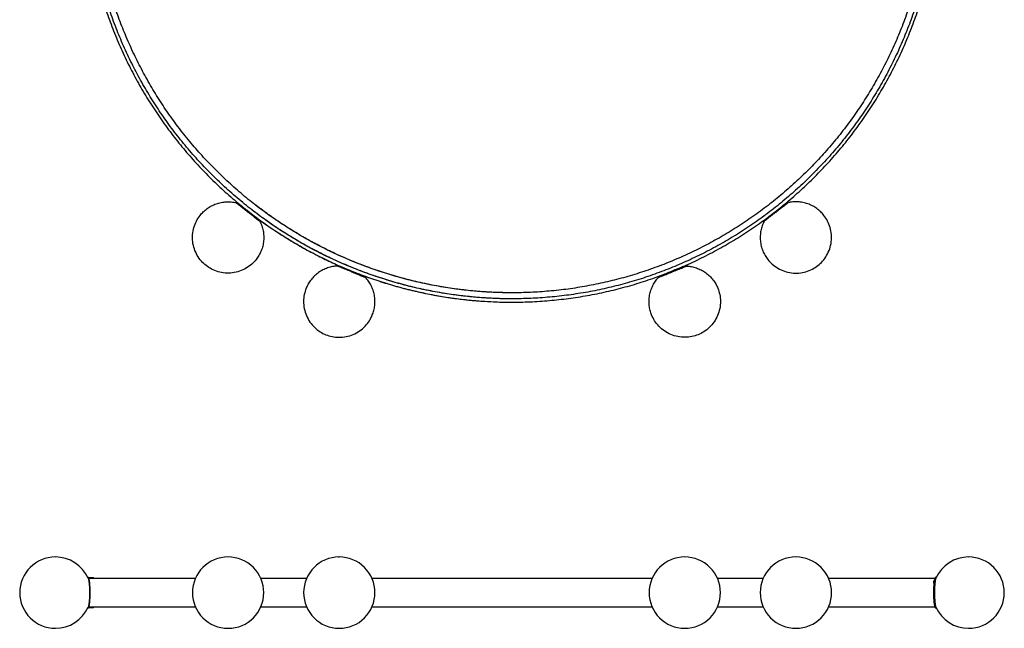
# Model space of a CAD drawing. Header units: millimetres. Extents: x 715 to 2095, y 876 to 2583.
# Tile 1 of 3: x 715 to 2095, y 876 to 1729. Entities that reach past the tile are written whole.
import ezdxf

# ---------------------------------------------------------------- set-up
doc = ezdxf.new("R2010")
doc.units = ezdxf.units.MM
doc.header["$LTSCALE"] = 10

msp = doc.modelspace()

# ---------------------------------------------------------------- linework, layer by layer
at = {"color": 7, "linetype": 'Continuous', "lineweight": 25}
for p, q in [((1018.3, 1473.9), (1017.7, 1473.1)), ((1792, 1473.1), (1791.4, 1473.9)), ((1035.5, 1460.5), (1034.8, 1459.7)), ((1774.3, 1460.5), (1774.9, 1459.7)), ((1052, 1446.3), (1052.6, 1447.1)), ((1757.1, 1447.1), (1757.7, 1446.3)), ((1159.9, 1385.1), (1159.6, 1384.2)), ((1650.2, 1384.2), (1649.8, 1385.1)), ((1180.1, 1377), (1179.7, 1376.1)), ((1199.9, 1367.9), (1200.3, 1368.8)), ((1609.5, 1368.8), (1609.8, 1367.9)), ((1629.6, 1377), (1630, 1376.1)), ((764.6, 976), (764.9, 976.1)), ((1161.7, 976), (1162.8, 976.1)), ((2045.1, 976), (2044.8, 976.1)), ((809.7, 947.9), (810.7, 947.9)), ((818.3, 946.8), (811.6, 946.8)), ((811.7, 946.5), (818.3, 946.5)), ((818.3, 946.8), (818.3, 946.5)), ((2000, 947.9), (1999, 947.9)), ((810.7, 904.4), (809.7, 904.4)), ((811.6, 905.5), (818.3, 905.5)), ((818.3, 905.8), (811.7, 905.8)), ((818.3, 905.8), (818.3, 905.5)), ((1999, 904.4), (2000, 904.4))]:
    msp.add_line(p, q, dxfattribs=at)
for centre, start, end in [((764.9, 926.1), 90.0035, 180.0004), ((764.9, 926.1), 23.8206, 90.0035), ((1007, 926.1), 90.0307, 180.0026), ((1007, 926.1), 359.9992, 90.0307), ((1162.8, 926.1), 90.0939, 180.0052), ((1162.8, 926.1), 0.0024, 90.0939), ((1647, 926.1), 90.0939, 180.0087), ((1647, 926.1), 0.0012, 90.0939), ((1802.7, 926.1), 90.0307, 179.9991), ((1802.7, 926.1), 0.0003, 90.0307), ((2044.8, 926.1), 90.0035, 156.1793), ((2044.8, 926.1), 359.9996, 90.0035), ((764.9, 926.1), 180.0004, 270), ((1007, 926.1), 180.0026, 270), ((1007, 926.1), 270, 359.9992), ((1162.8, 926.1), 180.0052, 270), ((1162.8, 926.1), 270, 0.0024), ((1647, 926.1), 180.0087, 270), ((1647, 926.1), 270, 0.0012), ((1802.7, 926.1), 179.9991, 270), ((1802.7, 926.1), 270, 0.0003), ((2044.8, 926.1), 270, 359.9996), ((764.9, 926.1), 270, 336.1776), ((2044.8, 926.1), 203.8223, 270)]:
    msp.add_arc(centre, 50, start, end, dxfattribs=at)
for points, knots in [([(1404.9, 1333.4), (1409.9, 1333.4), (1424, 1333.4), (1447.1, 1334.6), (1474, 1337.1), (1500.8, 1340.8), (1527.4, 1345.7), (1553.7, 1351.8), (1579.7, 1359.1), (1605.4, 1367.6), (1630.7, 1377.2), (1655.5, 1387.9), (1679.8, 1399.8), (1703.6, 1412.7), (1726.7, 1426.7), (1749.2, 1441.7), (1771, 1457.7), (1792.1, 1474.7), (1812.3, 1492.6), (1831.8, 1511.4), (1850.3, 1531.1), (1868, 1551.5), (1884.7, 1572.8), (1900.5, 1594.8), (1915.2, 1617.4), (1928.9, 1640.7), (1941.6, 1664.6), (1953.1, 1689.1), (1963.6, 1714), (1972.9, 1739.4), (1981, 1765.2), (1988, 1791.3), (1993.8, 1817.7), (1998.4, 1844.4), (2001.8, 1871.2), (2004, 1898.2), (2005, 1925.2), (2004.8, 1952.2), (2003.3, 1979.2), (2000.6, 2006.1), (1996.7, 2032.9), (1991.7, 2059.4), (1985.4, 2085.7), (1977.9, 2111.7), (1969.3, 2137.4), (1959.5, 2162.6), (1948.6, 2187.3), (1936.6, 2211.6), (1923.6, 2235.2), (1909.4, 2258.3), (1894.3, 2280.7), (1878.1, 2302.4), (1861, 2323.3), (1843, 2343.5), (1824.1, 2362.8), (1804.3, 2381.3), (1783.7, 2398.8), (1762.4, 2415.4), (1740.4, 2431), (1717.8, 2445.4), (1695, 2458.7), (1671.9, 2470.8), (1648.6, 2481.8), (1625.2, 2491.5), (1601.8, 2500.2), (1578.4, 2507.8), (1555.1, 2514.3), (1531.9, 2519.8), (1508.9, 2524.4), (1489.1, 2527.4), (1472.3, 2529.5), (1458.1, 2531), (1442.8, 2532.2), (1426.6, 2533), (1413.8, 2533.3), (1406.5, 2533.3), (1404.9, 2533.2)], [0, 0, 0, 0, 0.0080618, 0.022404, 0.0367461, 0.0510883, 0.0654305, 0.0797726, 0.0941148, 0.1084569, 0.1227991, 0.1371413, 0.1514834, 0.1658256, 0.1801677, 0.1945099, 0.2088521, 0.2231942, 0.2375364, 0.2518785, 0.2662207, 0.2805629, 0.294905, 0.3092472, 0.3235894, 0.3379315, 0.3522737, 0.3666158, 0.380958, 0.3953002, 0.4096423, 0.4239845, 0.4383266, 0.4526688, 0.467011, 0.4813531, 0.4956953, 0.5100374, 0.5243796, 0.5387218, 0.5530639, 0.5674061, 0.5817482, 0.5960904, 0.6104326, 0.6247747, 0.6391169, 0.653459, 0.6678012, 0.6821434, 0.6964855, 0.7108277, 0.7251698, 0.739512, 0.7538542, 0.7681963, 0.7825385, 0.7968806, 0.8112223, 0.825452, 0.8394838, 0.8533176, 0.8669535, 0.8803916, 0.8936317, 0.9066739, 0.9195182, 0.9321645, 0.944613, 0.9568639, 0.9639497, 0.9715524, 0.979672, 0.9883086, 0.9974621, 1, 1, 1, 1]), ([(1404.9, 2528.4), (1408.4, 2528.4), (1420.5, 2528.6), (1441.2, 2527.6), (1467.1, 2525.5), (1493.1, 2522.2), (1518.9, 2517.7), (1544.7, 2512.1), (1570.4, 2505.3), (1595.9, 2497.3), (1621, 2488.1), (1645.8, 2477.8), (1670.1, 2466.4), (1693.8, 2453.9), (1717, 2440.4), (1739.5, 2425.8), (1761.3, 2410.2), (1782.5, 2393.7), (1802.8, 2376.2), (1822.4, 2357.8), (1841.1, 2338.6), (1858.9, 2318.6), (1875.8, 2297.7), (1891.7, 2276.1), (1906.7, 2253.9), (1920.6, 2230.9), (1933.5, 2207.4), (1945.3, 2183.3), (1956, 2158.7), (1965.6, 2133.7), (1974, 2108.2), (1981.3, 2082.4), (1987.5, 2056.3), (1992.4, 2029.9), (1996.2, 2003.3), (1998.7, 1976.6), (2000.1, 1949.8), (2000.2, 1923), (1999.2, 1896.2), (1996.9, 1869.5), (1993.4, 1842.9), (1988.7, 1816.5), (1982.9, 1790.3), (1975.9, 1764.4), (1967.7, 1738.8), (1958.3, 1713.7), (1947.9, 1689), (1936.3, 1664.8), (1923.7, 1641.1), (1910, 1618), (1895.3, 1595.6), (1879.6, 1573.8), (1862.9, 1552.8), (1845.3, 1532.6), (1826.8, 1513.2), (1807.5, 1494.6), (1787.3, 1476.9), (1766.3, 1460.1), (1744.7, 1444.3), (1722.3, 1429.5), (1699.3, 1415.7), (1675.7, 1403), (1651.5, 1391.3), (1626.9, 1380.8), (1601.7, 1371.3), (1576.2, 1363), (1550.4, 1355.9), (1524.2, 1349.9), (1497.8, 1345.1), (1471.2, 1341.5), (1444.5, 1339.2), (1422.4, 1338.1), (1409.1, 1338.2), (1404.9, 1338.2)], [0, 0, 0, 0, 0.005623, 0.019439, 0.03333, 0.047296, 0.061339, 0.075457, 0.089651, 0.10392, 0.118254, 0.132596, 0.146939, 0.161281, 0.175623, 0.189965, 0.204307, 0.21865, 0.232992, 0.247334, 0.261676, 0.276019, 0.290361, 0.304703, 0.319045, 0.333387, 0.34773, 0.362072, 0.376414, 0.390756, 0.405098, 0.419441, 0.433783, 0.448125, 0.462467, 0.47681, 0.491152, 0.505494, 0.519836, 0.534178, 0.548521, 0.562863, 0.577205, 0.591547, 0.60589, 0.620232, 0.634574, 0.648916, 0.663258, 0.677601, 0.691943, 0.706285, 0.720627, 0.734969, 0.749312, 0.763654, 0.777996, 0.792338, 0.806681, 0.821023, 0.835365, 0.849707, 0.864049, 0.878392, 0.892734, 0.907076, 0.921418, 0.935761, 0.950103, 0.964445, 0.978787, 0.993129, 1, 1, 1, 1]), ([(1404.9, 2520), (1408.3, 2520), (1420.3, 2520.1), (1440.7, 2519.1), (1466.3, 2517.1), (1491.8, 2513.8), (1517.3, 2509.4), (1542.8, 2503.9), (1568, 2497.1), (1593.1, 2489.3), (1618, 2480.2), (1642.4, 2470.1), (1666.3, 2458.8), (1689.7, 2446.5), (1712.5, 2433.2), (1734.7, 2418.8), (1756.3, 2403.5), (1777.1, 2387.2), (1797.2, 2369.9), (1816.4, 2351.8), (1834.9, 2332.9), (1852.4, 2313.1), (1869.1, 2292.5), (1884.8, 2271.3), (1899.5, 2249.3), (1913.3, 2226.7), (1926, 2203.5), (1937.6, 2179.8), (1948.2, 2155.5), (1957.6, 2130.8), (1966, 2105.7), (1973.2, 2080.3), (1979.2, 2054.5), (1984.1, 2028.5), (1987.8, 2002.3), (1990.3, 1976), (1991.6, 1949.6), (1991.8, 1923.2), (1990.7, 1896.7), (1988.5, 1870.4), (1985.1, 1844.2), (1980.4, 1818.1), (1974.7, 1792.3), (1967.7, 1766.8), (1959.7, 1741.6), (1950.5, 1716.8), (1940.2, 1692.4), (1928.8, 1668.6), (1916.3, 1645.2), (1902.8, 1622.5), (1888.3, 1600.4), (1872.8, 1578.9), (1856.4, 1558.2), (1839.1, 1538.3), (1820.8, 1519.1), (1801.7, 1500.8), (1781.9, 1483.4), (1761.2, 1466.8), (1739.8, 1451.3), (1717.8, 1436.7), (1695.1, 1423.1), (1671.8, 1410.5), (1648, 1399), (1623.7, 1388.6), (1598.9, 1379.3), (1573.8, 1371.1), (1548.3, 1364.1), (1522.5, 1358.2), (1496.5, 1353.5), (1470.3, 1349.9), (1443.9, 1347.6), (1422.1, 1346.5), (1409.1, 1346.6), (1404.9, 1346.6)], [0, 0, 0, 0, 0.005623, 0.019439, 0.03333, 0.047296, 0.061339, 0.075457, 0.089651, 0.10392, 0.118254, 0.132596, 0.146939, 0.161281, 0.175623, 0.189965, 0.204307, 0.21865, 0.232992, 0.247334, 0.261676, 0.276019, 0.290361, 0.304703, 0.319045, 0.333387, 0.34773, 0.362072, 0.376414, 0.390756, 0.405098, 0.419441, 0.433783, 0.448125, 0.462467, 0.47681, 0.491152, 0.505494, 0.519836, 0.534178, 0.548521, 0.562863, 0.577205, 0.591547, 0.60589, 0.620232, 0.634574, 0.648916, 0.663258, 0.677601, 0.691943, 0.706285, 0.720627, 0.734969, 0.749312, 0.763654, 0.777996, 0.792338, 0.806681, 0.821023, 0.835365, 0.849707, 0.864049, 0.878392, 0.892734, 0.907076, 0.921418, 0.935761, 0.950103, 0.964445, 0.978787, 0.993129, 1, 1, 1, 1]), ([(805, 1928.4), (805, 1923.8), (805.1, 1910), (806.5, 1887.4), (809.1, 1860.5), (813, 1833.7), (818.1, 1807.1), (824.3, 1780.8), (831.8, 1754.8), (840.4, 1729.2), (850.2, 1704), (861.1, 1679.2), (873.1, 1655), (886.1, 1631.3), (900.3, 1608.3), (915.4, 1585.9), (931.6, 1564.2), (948.7, 1543.2), (966.7, 1523.1), (985.6, 1503.8), (1005.4, 1485.3), (1026, 1467.8), (1047.3, 1451.2), (1069.3, 1435.6), (1091.9, 1421.2), (1114.8, 1407.9), (1137.9, 1395.8), (1161.1, 1384.8), (1184.5, 1375), (1207.9, 1366.4), (1231.3, 1358.8), (1254.6, 1352.2), (1277.8, 1346.7), (1300.8, 1342.2), (1320.6, 1339.1), (1337.4, 1337), (1351.6, 1335.6), (1366.9, 1334.4), (1383.1, 1333.6), (1395.9, 1333.3), (1403.3, 1333.3), (1404.9, 1333.3)], [0, 0, 0, 0, 0.0150203, 0.0438526, 0.0726849, 0.1015172, 0.1303494, 0.1591817, 0.188014, 0.2168463, 0.2456785, 0.2745108, 0.3033431, 0.3321754, 0.3610076, 0.3898399, 0.4186722, 0.4475045, 0.4763368, 0.505169, 0.5340013, 0.5628336, 0.5916659, 0.6204972, 0.6491033, 0.6773116, 0.705122, 0.7325346, 0.7595492, 0.786166, 0.812385, 0.838206, 0.8636292, 0.8886545, 0.9132828, 0.9275275, 0.9428113, 0.9591344, 0.9764966, 0.994898, 1, 1, 1, 1]), ([(1404.9, 1338.2), (1401.4, 1338.1), (1389.2, 1338), (1368.5, 1339), (1342.6, 1341.1), (1316.7, 1344.4), (1290.8, 1348.9), (1265, 1354.5), (1239.3, 1361.3), (1213.9, 1369.3), (1188.7, 1378.5), (1163.9, 1388.8), (1139.6, 1400.2), (1115.9, 1412.6), (1092.7, 1426.2), (1070.2, 1440.8), (1048.4, 1456.3), (1027.3, 1472.9), (1006.9, 1490.4), (987.4, 1508.7), (968.7, 1528), (950.8, 1548), (933.9, 1568.9), (918, 1590.4), (903.1, 1612.7), (889.1, 1635.6), (876.2, 1659.2), (864.4, 1683.3), (853.7, 1707.9), (844.1, 1732.9), (835.7, 1758.4), (828.4, 1784.2), (822.2, 1810.3), (817.3, 1836.7), (813.5, 1863.2), (811, 1889.9), (809.8, 1911.7), (809.8, 1924.6), (809.8, 1928.5)], [0, 0, 0, 0, 0.011304, 0.039076, 0.066999, 0.095075, 0.123303, 0.151683, 0.180215, 0.2089, 0.237714, 0.266545, 0.295376, 0.324206, 0.353037, 0.381868, 0.410698, 0.439529, 0.46836, 0.49719, 0.526021, 0.554852, 0.583682, 0.612513, 0.641344, 0.670174, 0.699005, 0.727836, 0.756667, 0.785497, 0.814328, 0.843159, 0.871989, 0.90082, 0.929651, 0.958481, 0.987312, 1, 1, 1, 1]), ([(1404.9, 1346.6), (1401.4, 1346.6), (1389.5, 1346.5), (1369, 1347.4), (1343.5, 1349.5), (1317.9, 1352.8), (1292.4, 1357.2), (1267, 1362.7), (1241.7, 1369.4), (1216.6, 1377.3), (1191.8, 1386.3), (1167.3, 1396.5), (1143.4, 1407.7), (1120, 1420), (1097.2, 1433.4), (1075, 1447.8), (1053.4, 1463.1), (1032.6, 1479.4), (1012.5, 1496.6), (993.3, 1514.8), (974.8, 1533.7), (957.3, 1553.5), (940.6, 1574), (924.9, 1595.3), (910.2, 1617.3), (896.5, 1639.9), (883.8, 1663.1), (872.1, 1686.8), (861.5, 1711.1), (852.1, 1735.8), (843.8, 1760.9), (836.6, 1786.3), (830.5, 1812.1), (825.6, 1838), (821.9, 1864.2), (819.5, 1890.6), (818.2, 1912), (818.2, 1924.7), (818.2, 1928.5)], [0, 0, 0, 0, 0.011305, 0.039079, 0.067005, 0.095083, 0.123313, 0.151696, 0.18023, 0.208917, 0.237734, 0.266567, 0.2954, 0.324233, 0.353066, 0.381899, 0.410732, 0.439565, 0.468398, 0.497231, 0.526064, 0.554897, 0.58373, 0.612563, 0.641396, 0.670229, 0.699062, 0.727895, 0.756728, 0.785561, 0.814394, 0.843227, 0.87206, 0.900893, 0.929726, 0.958559, 0.987392, 1, 1, 1, 1]), ([(967.6, 1454.8), (969, 1456.6), (970.5, 1458.3), (973.8, 1461.5), (975.6, 1463), (979.4, 1465.8), (981.5, 1467.1), (985.7, 1469.3), (987.9, 1470.3), (992.5, 1472), (994.9, 1472.6), (999.6, 1473.5), (1002, 1473.8), (1006.7, 1474.1), (1009.1, 1474), (1013.7, 1473.6), (1015.9, 1473.3), (1018.1, 1472.8)], [0, 0, 0, 0, 0.125, 0.125, 0.25, 0.25, 0.375, 0.375, 0.5, 0.5, 0.625, 0.625, 0.75, 0.75, 0.875, 0.875, 1, 1, 1, 1]), ([(1017.7, 1473.1), (1017.7, 1473.1), (1017.8, 1473), (1018.2, 1472.7), (1018.5, 1472.5), (1019.3, 1471.8), (1019.9, 1471.4), (1021.1, 1470.4), (1021.9, 1469.8), (1023.6, 1468.5), (1024.5, 1467.8), (1026.4, 1466.3), (1027.5, 1465.4), (1029.6, 1463.8), (1030.7, 1463), (1032.8, 1461.3), (1033.8, 1460.5), (1034.8, 1459.7)], [0, 0, 0, 0, 0.125, 0.125, 0.25, 0.25, 0.375, 0.375, 0.5, 0.5, 0.625, 0.625, 0.75, 0.75, 0.875, 0.875, 1, 1, 1, 1]), ([(1035.1, 1459.5), (1035, 1459.5), (1033.9, 1460.4), (1031.7, 1462.1), (1028.6, 1464.6), (1025.6, 1466.9), (1022.9, 1469), (1020.7, 1470.7), (1019.2, 1471.9), (1018.3, 1472.6), (1018.2, 1472.7), (1018.1, 1472.8)], [0, 0, 0, 0, 0.010437, 0.125737, 0.247943, 0.37523, 0.505218, 0.635207, 0.762494, 0.8847, 1, 1, 1, 1]), ([(1035.5, 1460.5), (1034.5, 1461.3), (1033.4, 1462.1), (1031.3, 1463.7), (1030.2, 1464.6), (1028.1, 1466.2), (1027.1, 1467), (1025.1, 1468.6), (1024.2, 1469.3), (1022.5, 1470.6), (1021.8, 1471.2), (1020.5, 1472.2), (1019.9, 1472.6), (1019.1, 1473.3), (1018.8, 1473.5), (1018.4, 1473.8), (1018.3, 1473.9), (1018.3, 1473.9)], [0, 0, 0, 0, 0.125, 0.125, 0.25, 0.25, 0.375, 0.375, 0.5, 0.5, 0.625, 0.625, 0.75, 0.75, 0.875, 0.875, 1, 1, 1, 1]), ([(1404.9, 1338.1), (1399, 1338.1), (1385.7, 1338.2), (1364.9, 1339.3), (1342.3, 1341.2), (1319.6, 1344), (1296.9, 1347.8), (1274.2, 1352.4), (1251.2, 1358), (1227.9, 1364.8), (1204.4, 1372.6), (1182, 1381.2), (1160.5, 1390.3), (1140.2, 1399.9), (1119.9, 1410.5), (1099.7, 1422), (1079.6, 1434.6), (1059.7, 1448.1), (1046.8, 1457.8), (1040.3, 1462.8)], [0, 0, 0, 0, 0.0450369, 0.1013606, 0.1592049, 0.2185697, 0.2761886, 0.3351711, 0.3955171, 0.4572267, 0.5202999, 0.5847366, 0.6410545, 0.6983742, 0.7566957, 0.8160191, 0.8763442, 0.9376712, 1, 1, 1, 1]), ([(1404.9, 1346.5), (1399, 1346.6), (1386, 1346.6), (1365.5, 1347.7), (1343.2, 1349.6), (1320.8, 1352.4), (1298.4, 1356.1), (1276, 1360.6), (1253.4, 1366.2), (1230.4, 1372.8), (1207.3, 1380.6), (1185.1, 1389), (1164, 1398), (1144, 1407.5), (1123.9, 1417.9), (1104, 1429.3), (1084.2, 1441.7), (1064.6, 1455), (1051.8, 1464.6), (1045.4, 1469.4)], [0, 0, 0, 0, 0.045037, 0.101361, 0.159205, 0.21857, 0.276189, 0.335171, 0.395517, 0.457227, 0.5203, 0.584737, 0.641054, 0.698374, 0.756696, 0.816019, 0.876344, 0.937671, 1, 1, 1, 1]), ([(1774.3, 1460.5), (1775.3, 1461.3), (1776.3, 1462.1), (1778.4, 1463.7), (1779.5, 1464.6), (1781.6, 1466.2), (1782.7, 1467), (1784.6, 1468.6), (1785.5, 1469.3), (1787.2, 1470.6), (1788, 1471.2), (1789.2, 1472.2), (1789.8, 1472.6), (1790.6, 1473.3), (1790.9, 1473.5), (1791.3, 1473.8), (1791.4, 1473.9), (1791.4, 1473.9)], [0, 0, 0, 0, 0.125, 0.125, 0.25, 0.25, 0.375, 0.375, 0.5, 0.5, 0.625, 0.625, 0.75, 0.75, 0.875, 0.875, 1, 1, 1, 1]), ([(1774.6, 1459.5), (1774.7, 1459.5), (1775.8, 1460.4), (1778, 1462.1), (1781.1, 1464.6), (1784.1, 1466.9), (1786.8, 1469), (1789, 1470.7), (1790.5, 1471.9), (1791.4, 1472.6), (1791.6, 1472.7), (1791.6, 1472.8)], [0, 0, 0, 0, 0.010437, 0.125737, 0.247943, 0.37523, 0.505218, 0.635207, 0.762494, 0.8847, 1, 1, 1, 1]), ([(1792, 1473.1), (1792, 1473.1), (1791.9, 1473), (1791.5, 1472.7), (1791.2, 1472.5), (1790.4, 1471.8), (1789.9, 1471.4), (1788.6, 1470.4), (1787.8, 1469.8), (1786.2, 1468.5), (1785.2, 1467.8), (1783.3, 1466.3), (1782.2, 1465.4), (1780.1, 1463.8), (1779, 1463), (1776.9, 1461.3), (1775.9, 1460.5), (1774.9, 1459.7)], [0, 0, 0, 0, 0.125, 0.125, 0.25, 0.25, 0.375, 0.375, 0.5, 0.5, 0.625, 0.625, 0.75, 0.75, 0.875, 0.875, 1, 1, 1, 1]), ([(1842.1, 1454.8), (1840.8, 1456.6), (1839.2, 1458.3), (1835.9, 1461.5), (1834.1, 1463), (1830.3, 1465.8), (1828.3, 1467.1), (1824, 1469.3), (1821.8, 1470.3), (1817.2, 1472), (1814.9, 1472.6), (1810.1, 1473.5), (1807.7, 1473.8), (1803, 1474.1), (1800.7, 1474), (1796, 1473.6), (1793.8, 1473.3), (1791.6, 1472.8)], [0, 0, 0, 0, 0.125, 0.125, 0.25, 0.25, 0.375, 0.375, 0.5, 0.5, 0.625, 0.625, 0.75, 0.75, 0.875, 0.875, 1, 1, 1, 1]), ([(976.2, 1384.6), (973.9, 1386.4), (971.6, 1388.5), (967.5, 1393.2), (965.5, 1395.9), (962.2, 1401.6), (960.8, 1404.7), (958.6, 1411.1), (957.8, 1414.5), (956.9, 1421.4), (956.9, 1424.8), (957.4, 1431.6), (958.1, 1435), (959.9, 1441.3), (961.2, 1444.3), (964.1, 1449.9), (965.8, 1452.5), (967.6, 1454.8)], [0, 0, 0, 0, 0.125, 0.125, 0.25, 0.25, 0.375, 0.375, 0.5, 0.5, 0.625, 0.625, 0.75, 0.75, 0.875, 0.875, 1, 1, 1, 1]), ([(1034.8, 1459.7), (1035.9, 1458.9), (1036.9, 1458.1), (1039, 1456.4), (1040.1, 1455.6), (1042.2, 1453.9), (1043.2, 1453.1), (1045.2, 1451.6), (1046.1, 1450.9), (1047.8, 1449.6), (1048.5, 1449), (1049.8, 1448), (1050.4, 1447.6), (1051.2, 1446.9), (1051.5, 1446.7), (1051.9, 1446.4), (1052, 1446.3), (1052, 1446.3)], [0, 0, 0, 0, 0.125, 0.125, 0.25, 0.25, 0.375, 0.375, 0.5, 0.5, 0.625, 0.625, 0.75, 0.75, 0.875, 0.875, 1, 1, 1, 1]), ([(1052.6, 1447.1), (1052.6, 1447.1), (1052.5, 1447.2), (1052.1, 1447.5), (1051.8, 1447.7), (1051, 1448.4), (1050.4, 1448.8), (1049.2, 1449.8), (1048.4, 1450.4), (1046.7, 1451.7), (1045.8, 1452.4), (1043.9, 1453.9), (1042.8, 1454.7), (1040.7, 1456.4), (1039.6, 1457.2), (1037.5, 1458.9), (1036.5, 1459.7), (1035.5, 1460.5)], [0, 0, 0, 0, 0.125, 0.125, 0.25, 0.25, 0.375, 0.375, 0.5, 0.5, 0.625, 0.625, 0.75, 0.75, 0.875, 0.875, 1, 1, 1, 1]), ([(1037.3, 1459), (1043.9, 1454), (1057, 1444.1), (1077.2, 1430.5), (1097.4, 1417.9), (1117.7, 1406.3), (1138, 1395.7), (1159.5, 1385.5), (1182.3, 1375.9), (1206.2, 1366.9), (1229.8, 1359.2), (1253.1, 1352.6), (1275.4, 1347.3), (1296.7, 1343), (1317.1, 1339.6), (1336.9, 1337), (1356.3, 1335.2), (1375, 1334), (1391.2, 1333.3), (1401, 1333.4), (1404.9, 1333.4)], [0, 0, 0, 0, 0.062738, 0.124249, 0.184535, 0.243594, 0.301428, 0.358036, 0.424345, 0.488889, 0.551668, 0.612681, 0.671929, 0.725635, 0.777803, 0.828432, 0.877524, 0.925078, 0.971094, 1, 1, 1, 1]), ([(1757.1, 1447.1), (1757.1, 1447.1), (1757.2, 1447.2), (1757.6, 1447.5), (1757.9, 1447.7), (1758.7, 1448.4), (1759.3, 1448.8), (1760.5, 1449.8), (1761.3, 1450.4), (1763, 1451.7), (1763.9, 1452.4), (1765.9, 1453.9), (1766.9, 1454.7), (1769, 1456.4), (1770.1, 1457.2), (1772.2, 1458.9), (1773.2, 1459.7), (1774.3, 1460.5)], [0, 0, 0, 0, 0.125, 0.125, 0.25, 0.25, 0.375, 0.375, 0.5, 0.5, 0.625, 0.625, 0.75, 0.75, 0.875, 0.875, 1, 1, 1, 1]), ([(1774.9, 1459.7), (1773.9, 1458.9), (1772.8, 1458.1), (1770.7, 1456.4), (1769.6, 1455.6), (1767.5, 1453.9), (1766.5, 1453.1), (1764.5, 1451.6), (1763.6, 1450.9), (1761.9, 1449.6), (1761.2, 1449), (1759.9, 1448), (1759.4, 1447.6), (1758.5, 1446.9), (1758.2, 1446.7), (1757.8, 1446.4), (1757.7, 1446.3), (1757.7, 1446.3)], [0, 0, 0, 0, 0.125, 0.125, 0.25, 0.25, 0.375, 0.375, 0.5, 0.5, 0.625, 0.625, 0.75, 0.75, 0.875, 0.875, 1, 1, 1, 1]), ([(1833.5, 1384.6), (1835.8, 1386.4), (1838.1, 1388.5), (1842.3, 1393.2), (1844.2, 1395.9), (1847.5, 1401.6), (1849, 1404.7), (1851.2, 1411.1), (1851.9, 1414.5), (1852.8, 1421.4), (1852.8, 1424.8), (1852.3, 1431.6), (1851.6, 1435), (1849.8, 1441.3), (1848.5, 1444.3), (1845.6, 1449.9), (1843.9, 1452.5), (1842.1, 1454.8)], [0, 0, 0, 0, 0.125, 0.125, 0.25, 0.25, 0.375, 0.375, 0.5, 0.5, 0.625, 0.625, 0.75, 0.75, 0.875, 0.875, 1, 1, 1, 1]), ([(1051.6, 1446.6), (1052.6, 1444.6), (1053.5, 1442.5), (1055, 1438.1), (1055.6, 1435.9), (1056.5, 1431.2), (1056.8, 1428.8), (1057, 1424), (1057, 1421.6), (1056.5, 1416.8), (1056.1, 1414.4), (1054.9, 1409.7), (1054.2, 1407.4), (1052.4, 1403), (1051.4, 1400.9), (1049, 1396.9), (1047.8, 1395), (1046.4, 1393.2)], [0, 0, 0, 0, 0.125, 0.125, 0.25, 0.25, 0.375, 0.375, 0.5, 0.5, 0.625, 0.625, 0.75, 0.75, 0.875, 0.875, 1, 1, 1, 1]), ([(1758.1, 1446.6), (1757.1, 1444.6), (1756.2, 1442.5), (1754.7, 1438.1), (1754.1, 1435.9), (1753.2, 1431.2), (1752.9, 1428.8), (1752.7, 1424), (1752.7, 1421.6), (1753.2, 1416.8), (1753.6, 1414.4), (1754.8, 1409.7), (1755.5, 1407.4), (1757.3, 1403), (1758.3, 1400.9), (1760.7, 1396.9), (1762, 1395), (1763.3, 1393.2)], [0, 0, 0, 0, 0.125, 0.125, 0.25, 0.25, 0.375, 0.375, 0.5, 0.5, 0.625, 0.625, 0.75, 0.75, 0.875, 0.875, 1, 1, 1, 1]), ([(1046.4, 1393.2), (1044.6, 1390.9), (1042.5, 1388.7), (1037.8, 1384.5), (1035.1, 1382.6), (1029.4, 1379.2), (1026.3, 1377.8), (1019.9, 1375.6), (1016.5, 1374.8), (1009.6, 1374), (1006.2, 1373.9), (999.4, 1374.5), (996, 1375.1), (989.7, 1377), (986.7, 1378.2), (981.1, 1381.1), (978.5, 1382.8), (976.2, 1384.6)], [0, 0, 0, 0, 0.125, 0.125, 0.25, 0.25, 0.375, 0.375, 0.5, 0.5, 0.625, 0.625, 0.75, 0.75, 0.875, 0.875, 1, 1, 1, 1]), ([(1160, 1384), (1157.8, 1383.9), (1155.5, 1383.6), (1151, 1382.7), (1148.7, 1382.1), (1144.2, 1380.6), (1142, 1379.6), (1137.7, 1377.4), (1135.6, 1376.2), (1131.7, 1373.3), (1129.8, 1371.8), (1126.4, 1368.4), (1124.8, 1366.7), (1121.8, 1362.9), (1120.5, 1361), (1118.2, 1356.9), (1117.2, 1354.9), (1116.4, 1352.8)], [0, 0, 0, 0, 0.125, 0.125, 0.25, 0.25, 0.375, 0.375, 0.5, 0.5, 0.625, 0.625, 0.75, 0.75, 0.875, 0.875, 1, 1, 1, 1]), ([(1179.7, 1376.1), (1178.5, 1376.5), (1177.3, 1377), (1174.8, 1378), (1173.5, 1378.5), (1171.1, 1379.6), (1169.8, 1380), (1167.5, 1381), (1166.4, 1381.4), (1164.5, 1382.2), (1163.6, 1382.6), (1162.1, 1383.2), (1161.5, 1383.4), (1160.5, 1383.8), (1160.1, 1384), (1159.7, 1384.2), (1159.6, 1384.2), (1159.6, 1384.2)], [0, 0, 0, 0, 0.125, 0.125, 0.25, 0.25, 0.375, 0.375, 0.5, 0.5, 0.625, 0.625, 0.75, 0.75, 0.875, 0.875, 1, 1, 1, 1]), ([(1159.9, 1385.1), (1159.9, 1385.1), (1160, 1385.1), (1160.5, 1384.9), (1160.9, 1384.8), (1161.8, 1384.4), (1162.5, 1384.1), (1164, 1383.5), (1164.8, 1383.1), (1166.8, 1382.3), (1167.9, 1381.9), (1170.2, 1381), (1171.4, 1380.5), (1173.9, 1379.5), (1175.2, 1379), (1177.7, 1378), (1178.9, 1377.5), (1180.1, 1377)], [0, 0, 0, 0, 0.125, 0.125, 0.25, 0.25, 0.375, 0.375, 0.5, 0.5, 0.625, 0.625, 0.75, 0.75, 0.875, 0.875, 1, 1, 1, 1]), ([(1649.8, 1385.1), (1649.8, 1385.1), (1649.7, 1385.1), (1649.2, 1384.9), (1648.9, 1384.8), (1647.9, 1384.4), (1647.3, 1384.1), (1645.7, 1383.5), (1644.9, 1383.1), (1642.9, 1382.3), (1641.8, 1381.9), (1639.5, 1381), (1638.3, 1380.5), (1635.8, 1379.5), (1634.5, 1379), (1632, 1378), (1630.8, 1377.5), (1629.6, 1377)], [0, 0, 0, 0, 0.125, 0.125, 0.25, 0.25, 0.375, 0.375, 0.5, 0.5, 0.625, 0.625, 0.75, 0.75, 0.875, 0.875, 1, 1, 1, 1]), ([(1630, 1376.1), (1631.2, 1376.5), (1632.4, 1377), (1634.9, 1378), (1636.2, 1378.5), (1638.7, 1379.6), (1639.9, 1380), (1642.2, 1381), (1643.3, 1381.4), (1645.2, 1382.2), (1646.1, 1382.6), (1647.6, 1383.2), (1648.3, 1383.4), (1649.2, 1383.8), (1649.6, 1384), (1650.1, 1384.2), (1650.2, 1384.2), (1650.2, 1384.2)], [0, 0, 0, 0, 0.125, 0.125, 0.25, 0.25, 0.375, 0.375, 0.5, 0.5, 0.625, 0.625, 0.75, 0.75, 0.875, 0.875, 1, 1, 1, 1]), ([(1649.7, 1384), (1651.9, 1383.9), (1654.2, 1383.6), (1658.7, 1382.7), (1661, 1382.1), (1665.5, 1380.6), (1667.7, 1379.6), (1672, 1377.4), (1674.1, 1376.2), (1678, 1373.3), (1679.9, 1371.8), (1683.4, 1368.4), (1685, 1366.7), (1687.9, 1362.9), (1689.2, 1361), (1691.5, 1356.9), (1692.5, 1354.9), (1693.3, 1352.8)], [0, 0, 0, 0, 0.125, 0.125, 0.25, 0.25, 0.375, 0.375, 0.5, 0.5, 0.625, 0.625, 0.75, 0.75, 0.875, 0.875, 1, 1, 1, 1]), ([(1763.3, 1393.2), (1765.1, 1390.9), (1767.2, 1388.7), (1772, 1384.5), (1774.6, 1382.6), (1780.3, 1379.2), (1783.4, 1377.8), (1789.8, 1375.6), (1793.2, 1374.8), (1800.1, 1374), (1803.5, 1373.9), (1810.3, 1374.5), (1813.7, 1375.1), (1820, 1377), (1823, 1378.2), (1828.6, 1381.1), (1831.2, 1382.8), (1833.5, 1384.6)], [0, 0, 0, 0, 0.125, 0.125, 0.25, 0.25, 0.375, 0.375, 0.5, 0.5, 0.625, 0.625, 0.75, 0.75, 0.875, 0.875, 1, 1, 1, 1]), ([(1179.4, 1376.2), (1179.5, 1376.1), (1180.8, 1375.6), (1183.4, 1374.6), (1187.1, 1373.1), (1190.6, 1371.7), (1193.7, 1370.4), (1196.3, 1369.3), (1198.1, 1368.6), (1199.2, 1368.2), (1199.4, 1368.1), (1199.4, 1368.1)], [0, 0, 0, 0, 0.010437, 0.125737, 0.247943, 0.37523, 0.505218, 0.635207, 0.762494, 0.8847, 1, 1, 1, 1]), ([(1199.9, 1367.9), (1199.9, 1367.9), (1199.8, 1367.9), (1199.3, 1368.1), (1199, 1368.3), (1198, 1368.7), (1197.4, 1368.9), (1195.8, 1369.5), (1195, 1369.9), (1193, 1370.7), (1191.9, 1371.1), (1189.6, 1372.1), (1188.4, 1372.5), (1185.9, 1373.6), (1184.6, 1374.1), (1182.1, 1375.1), (1180.9, 1375.6), (1179.7, 1376.1)], [0, 0, 0, 0, 0.125, 0.125, 0.25, 0.25, 0.375, 0.375, 0.5, 0.5, 0.625, 0.625, 0.75, 0.75, 0.875, 0.875, 1, 1, 1, 1]), ([(1180.1, 1377), (1181.3, 1376.5), (1182.5, 1376), (1185, 1375), (1186.3, 1374.5), (1188.8, 1373.5), (1190, 1373), (1192.3, 1372.1), (1193.4, 1371.6), (1195.3, 1370.8), (1196.2, 1370.5), (1197.7, 1369.9), (1198.4, 1369.6), (1199.3, 1369.2), (1199.7, 1369.1), (1200.2, 1368.9), (1200.3, 1368.8), (1200.3, 1368.8)], [0, 0, 0, 0, 0.125, 0.125, 0.25, 0.25, 0.375, 0.375, 0.5, 0.5, 0.625, 0.625, 0.75, 0.75, 0.875, 0.875, 1, 1, 1, 1]), ([(1209.1, 1315.4), (1210, 1317.4), (1210.7, 1319.6), (1211.8, 1324.1), (1212.2, 1326.4), (1212.7, 1331.1), (1212.8, 1333.5), (1212.6, 1338.3), (1212.4, 1340.8), (1211.5, 1345.5), (1210.9, 1347.9), (1209.3, 1352.4), (1208.4, 1354.6), (1206.3, 1358.9), (1205, 1360.9), (1202.4, 1364.7), (1200.9, 1366.5), (1199.4, 1368.1)], [0, 0, 0, 0, 0.125, 0.125, 0.25, 0.25, 0.375, 0.375, 0.5, 0.5, 0.625, 0.625, 0.75, 0.75, 0.875, 0.875, 1, 1, 1, 1]), ([(1600.6, 1315.4), (1599.8, 1317.4), (1599, 1319.6), (1597.9, 1324.1), (1597.5, 1326.4), (1597, 1331.1), (1596.9, 1333.5), (1597.1, 1338.3), (1597.3, 1340.8), (1598.2, 1345.5), (1598.8, 1347.9), (1600.4, 1352.4), (1601.3, 1354.6), (1603.5, 1358.9), (1604.7, 1360.9), (1607.3, 1364.7), (1608.8, 1366.5), (1610.3, 1368.1)], [0, 0, 0, 0, 0.125, 0.125, 0.25, 0.25, 0.375, 0.375, 0.5, 0.5, 0.625, 0.625, 0.75, 0.75, 0.875, 0.875, 1, 1, 1, 1]), ([(1629.6, 1377), (1628.4, 1376.5), (1627.2, 1376), (1624.7, 1375), (1623.4, 1374.5), (1621, 1373.5), (1619.7, 1373), (1617.4, 1372.1), (1616.3, 1371.6), (1614.4, 1370.8), (1613.5, 1370.5), (1612, 1369.9), (1611.4, 1369.6), (1610.4, 1369.2), (1610, 1369.1), (1609.6, 1368.9), (1609.5, 1368.8), (1609.5, 1368.8)], [0, 0, 0, 0, 0.125, 0.125, 0.25, 0.25, 0.375, 0.375, 0.5, 0.5, 0.625, 0.625, 0.75, 0.75, 0.875, 0.875, 1, 1, 1, 1]), ([(1609.8, 1367.9), (1609.8, 1367.9), (1609.9, 1367.9), (1610.4, 1368.1), (1610.8, 1368.3), (1611.7, 1368.7), (1612.4, 1368.9), (1613.9, 1369.5), (1614.8, 1369.9), (1616.7, 1370.7), (1617.8, 1371.1), (1620.1, 1372.1), (1621.3, 1372.5), (1623.8, 1373.6), (1625.1, 1374.1), (1627.6, 1375.1), (1628.8, 1375.6), (1630, 1376.1)], [0, 0, 0, 0, 0.125, 0.125, 0.25, 0.25, 0.375, 0.375, 0.5, 0.5, 0.625, 0.625, 0.75, 0.75, 0.875, 0.875, 1, 1, 1, 1]), ([(1630.3, 1376.2), (1630.2, 1376.1), (1628.9, 1375.6), (1626.3, 1374.6), (1622.6, 1373.1), (1619.1, 1371.7), (1616, 1370.4), (1613.4, 1369.3), (1611.6, 1368.6), (1610.5, 1368.2), (1610.4, 1368.1), (1610.3, 1368.1)], [0, 0, 0, 0, 0.010437, 0.125737, 0.247943, 0.37523, 0.505218, 0.635207, 0.762494, 0.8847, 1, 1, 1, 1]), ([(1116.4, 1352.8), (1115.3, 1350.1), (1114.4, 1347.2), (1113.1, 1341), (1112.8, 1337.7), (1112.7, 1331.1), (1113.1, 1327.7), (1114.4, 1321), (1115.4, 1317.7), (1118.1, 1311.4), (1119.8, 1308.3), (1123.7, 1302.7), (1125.9, 1300.2), (1130.7, 1295.6), (1133.3, 1293.6), (1138.6, 1290.2), (1141.3, 1288.8), (1144, 1287.7)], [0, 0, 0, 0, 0.125, 0.125, 0.25, 0.25, 0.375, 0.375, 0.5, 0.5, 0.625, 0.625, 0.75, 0.75, 0.875, 0.875, 1, 1, 1, 1]), ([(1693.3, 1352.8), (1694.4, 1350.1), (1695.3, 1347.2), (1696.6, 1341), (1696.9, 1337.7), (1697, 1331.1), (1696.7, 1327.7), (1695.3, 1321), (1694.3, 1317.7), (1691.6, 1311.4), (1689.9, 1308.3), (1686, 1302.7), (1683.8, 1300.2), (1679, 1295.6), (1676.5, 1293.6), (1671.1, 1290.2), (1668.4, 1288.8), (1665.7, 1287.7)], [0, 0, 0, 0, 0.125, 0.125, 0.25, 0.25, 0.375, 0.375, 0.5, 0.5, 0.625, 0.625, 0.75, 0.75, 0.875, 0.875, 1, 1, 1, 1]), ([(1144, 1287.7), (1146.8, 1286.6), (1149.7, 1285.7), (1155.9, 1284.5), (1159.1, 1284.1), (1165.7, 1284.1), (1169.1, 1284.4), (1175.8, 1285.7), (1179.1, 1286.7), (1185.5, 1289.4), (1188.5, 1291.1), (1194.1, 1295), (1196.7, 1297.2), (1201.3, 1302), (1203.3, 1304.6), (1206.6, 1309.9), (1208, 1312.6), (1209.1, 1315.4)], [0, 0, 0, 0, 0.125, 0.125, 0.25, 0.25, 0.375, 0.375, 0.5, 0.5, 0.625, 0.625, 0.75, 0.75, 0.875, 0.875, 1, 1, 1, 1]), ([(1665.7, 1287.7), (1662.9, 1286.6), (1660, 1285.7), (1653.8, 1284.5), (1650.6, 1284.1), (1644, 1284.1), (1640.6, 1284.4), (1633.9, 1285.7), (1630.6, 1286.7), (1624.2, 1289.4), (1621.2, 1291.1), (1615.6, 1295), (1613, 1297.2), (1608.5, 1302), (1606.5, 1304.6), (1603.1, 1309.9), (1601.7, 1312.6), (1600.6, 1315.4)], [0, 0, 0, 0, 0.125, 0.125, 0.25, 0.25, 0.375, 0.375, 0.5, 0.5, 0.625, 0.625, 0.75, 0.75, 0.875, 0.875, 1, 1, 1, 1]), ([(809.7, 947.9), (809.9, 947.8), (810.3, 947.7), (810.8, 946.4), (811.4, 944.4), (811.9, 941.6), (812.3, 938.1), (812.5, 934.2), (812.7, 930.2), (812.8, 926.1), (812.7, 922.1), (812.5, 918), (812.3, 914.1), (811.9, 910.6), (811.4, 907.8), (810.8, 905.8), (810.3, 904.6), (809.9, 904.5), (809.8, 904.4)], [0, 0, 0, 0, 0.0585901, 0.1206896, 0.1853709, 0.2514249, 0.3174788, 0.3821601, 0.4442597, 0.5028498, 0.5614398, 0.6235394, 0.6882207, 0.7542746, 0.8203286, 0.8850099, 0.9471095, 1, 1, 1, 1]), ([(810.7, 904.4), (810.9, 904.4), (811.1, 904.5), (811.4, 905), (811.6, 905.4), (812, 906.4), (812.2, 907.1), (812.5, 908.7), (812.7, 909.7), (813, 911.8), (813.1, 913), (813.3, 915.5), (813.4, 916.8), (813.6, 919.5), (813.6, 920.8), (813.7, 923.5), (813.7, 924.8), (813.7, 927.4), (813.7, 928.7), (813.6, 931.4), (813.6, 932.8), (813.4, 935.5), (813.3, 936.8), (813.1, 939.3), (813, 940.4), (812.7, 942.6), (812.5, 943.5), (812.2, 945.1), (812, 945.8), (811.6, 946.9), (811.4, 947.3), (811.1, 947.8), (810.9, 947.9), (810.7, 947.9)], [0, 0, 0, 0, 0.0625, 0.0625, 0.125, 0.125, 0.1875, 0.1875, 0.25, 0.25, 0.3125, 0.3125, 0.375, 0.375, 0.4375, 0.4375, 0.5, 0.5, 0.5625, 0.5625, 0.625, 0.625, 0.6875, 0.6875, 0.75, 0.75, 0.8125, 0.8125, 0.875, 0.875, 0.9375, 0.9375, 1, 1, 1, 1]), ([(961.3, 946.1), (956.8, 946.1), (946.9, 946.1), (932.8, 946.1), (918.7, 946.1), (905.7, 946.1), (893.7, 946.1), (882.7, 946.1), (871.9, 946.1), (861.7, 946.1), (852, 946.1), (843.4, 946.1), (835.8, 946.1), (828.5, 946.1), (821.8, 946.1), (815.9, 946.1), (813.2, 946.1), (811.9, 946.1)], [0, 0, 0, 0, 0.056541, 0.122926, 0.187935, 0.251569, 0.313828, 0.374711, 0.43422, 0.503812, 0.571424, 0.637056, 0.701537, 0.766084, 0.846887, 0.927835, 1, 1, 1, 1]), ([(818.8, 946.3), (818.8, 946.3), (818.8, 946.4), (818.7, 946.5), (818.7, 946.6), (818.6, 946.7), (818.5, 946.7), (818.4, 946.8), (818.3, 946.8), (818.3, 946.8)], [0, 0, 0, 0, 0.25, 0.25, 0.5, 0.5, 0.75, 0.75, 1, 1, 1, 1]), ([(818.3, 946.5), (818.3, 946.5), (818.4, 946.5), (818.4, 946.4), (818.5, 946.3), (818.5, 946.3)], [0, 0, 0, 0, 0.5, 0.5, 1, 1, 1, 1]), ([(818.5, 946.3), (818.5, 946.3), (818.4, 946.4), (818.4, 946.5), (818.3, 946.5), (818.3, 946.5)], [0, 0, 0, 0, 0.5, 0.5, 1, 1, 1, 1]), ([(1117.1, 946.1), (1116.2, 946.1), (1108.4, 946.1), (1094.1, 946.1), (1074.1, 946.1), (1060.3, 946.1), (1053.4, 946.1), (1052.7, 946.1)], [0, 0, 0, 0, 0.038493, 0.345967, 0.655707, 0.967712, 1, 1, 1, 1]), ([(1404.9, 946.1), (1399, 946.1), (1384.2, 946.1), (1360.5, 946.1), (1333.6, 946.1), (1306.9, 946.1), (1280.3, 946.1), (1254.1, 946.1), (1230.1, 946.1), (1215, 946.1), (1208.5, 946.1)], [0, 0, 0, 0, 0.087057, 0.221924, 0.35679, 0.491657, 0.626523, 0.761389, 0.896256, 1, 1, 1, 1]), ([(1601.3, 946.1), (1597.7, 946.1), (1586.6, 946.1), (1567.9, 946.1), (1548.5, 946.1), (1532.5, 946.1), (1519.9, 946.1), (1507.4, 946.1), (1494.9, 946.1), (1482.3, 946.1), (1469.3, 946.1), (1455.9, 946.1), (1441.8, 946.1), (1426.8, 946.1), (1414.4, 946.1), (1407, 946.1), (1404.9, 946.1)], [0, 0, 0, 0, 0.057203, 0.175936, 0.292896, 0.357621, 0.42179, 0.485402, 0.548458, 0.611163, 0.677159, 0.743627, 0.814214, 0.88892, 0.967744, 1, 1, 1, 1]), ([(1757.1, 946.1), (1757, 946.1), (1750.9, 946.1), (1738.4, 946.1), (1719.6, 946.1), (1704.4, 946.1), (1695.3, 946.1), (1692.7, 946.1)], [0, 0, 0, 0, 0.002803, 0.300303, 0.593679, 0.883639, 1, 1, 1, 1]), ([(1997.8, 946.1), (1997.1, 946.1), (1995.1, 946.1), (1990.6, 946.1), (1984.4, 946.1), (1976.8, 946.1), (1968, 946.1), (1958.1, 946.1), (1947.1, 946.1), (1935.1, 946.1), (1922.1, 946.1), (1908.3, 946.1), (1893.7, 946.1), (1878.4, 946.1), (1863.4, 946.1), (1853.1, 946.1), (1848.5, 946.1)], [0, 0, 0, 0, 0.039277, 0.10623, 0.183028, 0.26014, 0.337581, 0.415363, 0.493448, 0.570819, 0.647084, 0.722243, 0.796296, 0.869244, 0.941085, 1, 1, 1, 1]), ([(1996.4, 939.3), (1996.4, 939.3), (1996.4, 939.4), (1996.4, 939.4), (1996.4, 939.4), (1996.3, 939.5), (1996.3, 939.5), (1996.3, 939.5), (1996.3, 939.5), (1996.3, 939.6), (1996.3, 939.6), (1996.2, 939.7), (1996.1, 939.9), (1996, 940.3), (1995.9, 941), (1996, 941.9), (1996.4, 942.7), (1996.9, 943.4), (1997.5, 943.6), (1997.6, 943.8), (1997.7, 943.9), (1997.7, 944), (1997.7, 944.1), (1997.7, 944.1), (1997.7, 944.1)], [0, 0, 0, 0, 0.06523, 0.101562, 0.114372, 0.123788, 0.127342, 0.130254, 0.13272, 0.143024, 0.151115, 0.165548, 0.191254, 0.236845, 0.379082, 0.527297, 0.683259, 0.84576, 0.937158, 0.958593, 0.977351, 0.992553, 0.998797, 1, 1, 1, 1]), ([(1996.4, 939.3), (1996.4, 939.3), (1996.4, 939.3), (1996.4, 939.4), (1996.4, 939.4), (1996.3, 939.5), (1996.3, 939.5), (1996.3, 939.5), (1996.3, 939.6), (1996.2, 939.8), (1996, 940.1), (1995.9, 940.7), (1995.9, 941.4), (1996.1, 942.1), (1996.4, 942.7), (1996.8, 943.2), (1997.1, 943.4), (1997.2, 943.5)], [0, 0, 0, 0, 0.018318, 0.084267, 0.105719, 0.113735, 0.120109, 0.125125, 0.141441, 0.154225, 0.253041, 0.381048, 0.508859, 0.645286, 0.785169, 0.92076, 1, 1, 1, 1]), ([(1999, 904.4), (1998.8, 904.4), (1998.7, 904.5), (1998.3, 905), (1998.1, 905.4), (1997.7, 906.4), (1997.5, 907.1), (1997.2, 908.7), (1997, 909.7), (1996.7, 911.8), (1996.6, 913), (1996.4, 915.5), (1996.3, 916.8), (1996.1, 919.5), (1996.1, 920.8), (1996, 923.5), (1996, 924.8), (1996, 927.4), (1996, 928.7), (1996.1, 931.4), (1996.1, 932.8), (1996.3, 935.5), (1996.4, 936.8), (1996.6, 939.3), (1996.7, 940.4), (1997, 942.6), (1997.2, 943.5), (1997.5, 945.1), (1997.7, 945.8), (1998.1, 946.9), (1998.3, 947.3), (1998.7, 947.8), (1998.8, 947.9), (1999, 947.9)], [0, 0, 0, 0, 0.0625, 0.0625, 0.125, 0.125, 0.1875, 0.1875, 0.25, 0.25, 0.3125, 0.3125, 0.375, 0.375, 0.4375, 0.4375, 0.5, 0.5, 0.5625, 0.5625, 0.625, 0.625, 0.6875, 0.6875, 0.75, 0.75, 0.8125, 0.8125, 0.875, 0.875, 0.9375, 0.9375, 1, 1, 1, 1]), ([(2000, 947.9), (1999.8, 947.9), (1999.6, 947.8), (1999.3, 947.3), (1999.1, 946.9), (1998.7, 945.8), (1998.5, 945.1), (1998.2, 943.5), (1998, 942.6), (1997.7, 940.4), (1997.6, 939.3), (1997.4, 936.8), (1997.3, 935.5), (1997.1, 932.8), (1997.1, 931.4), (1997, 928.7), (1997, 927.4), (1997, 924.8), (1997, 923.5), (1997.1, 920.8), (1997.1, 919.5), (1997.3, 916.8), (1997.4, 915.5), (1997.6, 913), (1997.7, 911.8), (1998, 909.7), (1998.2, 908.7), (1998.5, 907.1), (1998.7, 906.4), (1999.1, 905.4), (1999.3, 905), (1999.6, 904.5), (1999.8, 904.4), (2000, 904.4)], [0, 0, 0, 0, 0.0625, 0.0625, 0.125, 0.125, 0.1875, 0.1875, 0.25, 0.25, 0.3125, 0.3125, 0.375, 0.375, 0.4375, 0.4375, 0.5, 0.5, 0.5625, 0.5625, 0.625, 0.625, 0.6875, 0.6875, 0.75, 0.75, 0.8125, 0.8125, 0.875, 0.875, 0.9375, 0.9375, 1, 1, 1, 1]), ([(811.9, 906.1), (812.3, 906.1), (813.7, 906.1), (816.9, 906.1), (821.5, 906.1), (826.9, 906.1), (832.9, 906.1), (839.2, 906.1), (846, 906.1), (852.9, 906.1), (860.4, 906.1), (868.2, 906.1), (876.4, 906.1), (884.6, 906.1), (892.8, 906.1), (901.1, 906.1), (909.8, 906.1), (919.9, 906.1), (931.7, 906.1), (945.5, 906.1), (955.4, 906.1), (960.8, 906.1), (961.3, 906.1)], [0, 0, 0, 0, 0.025861, 0.08344, 0.147105, 0.208488, 0.26759, 0.324411, 0.37895, 0.431207, 0.481183, 0.534446, 0.584848, 0.632387, 0.677119, 0.721031, 0.765127, 0.809406, 0.870589, 0.932119, 0.993997, 1, 1, 1, 1]), ([(818.5, 906), (818.5, 905.9), (818.4, 905.9), (818.4, 905.8), (818.3, 905.8), (818.3, 905.8)], [0, 0, 0, 0, 0.5, 0.5, 1, 1, 1, 1]), ([(818.3, 905.5), (818.3, 905.5), (818.4, 905.5), (818.5, 905.5), (818.6, 905.6), (818.7, 905.7), (818.7, 905.7), (818.8, 905.8), (818.8, 905.9), (818.8, 906)], [0, 0, 0, 0, 0.25, 0.25, 0.5, 0.5, 0.75, 0.75, 1, 1, 1, 1]), ([(818.3, 905.8), (818.3, 905.8), (818.4, 905.8), (818.4, 905.9), (818.5, 905.9), (818.5, 906)], [0, 0, 0, 0, 0.5, 0.5, 1, 1, 1, 1]), ([(1052.8, 906.1), (1059.4, 906.1), (1073.1, 906.1), (1094.6, 906.1), (1109.6, 906.1), (1117.1, 906.1)], [0, 0, 0, 0, 0.3206233, 0.6610066, 1, 1, 1, 1]), ([(1208.5, 906.1), (1209.5, 906.1), (1218.4, 906.1), (1235.7, 906.1), (1260.3, 906.1), (1285.2, 906.1), (1310.2, 906.1), (1335.2, 906.1), (1360.4, 906.1), (1383.6, 906.1), (1398.4, 906.1), (1404.9, 906.1)], [0, 0, 0, 0, 0.015064, 0.142996, 0.270598, 0.397871, 0.524814, 0.651428, 0.777712, 0.903312, 1, 1, 1, 1]), ([(1404.9, 906.1), (1410.5, 906.1), (1424, 906.1), (1445.2, 906.1), (1468.4, 906.1), (1489.1, 906.1), (1507.5, 906.1), (1523.4, 906.1), (1539.2, 906.1), (1554.8, 906.1), (1570.1, 906.1), (1585.4, 906.1), (1595.8, 906.1), (1601.1, 906.1), (1601.3, 906.1)], [0, 0, 0, 0, 0.084592, 0.201994, 0.318332, 0.433604, 0.515293, 0.596437, 0.677039, 0.757097, 0.836612, 0.915583, 0.996914, 1, 1, 1, 1]), ([(1692.7, 906.1), (1696.8, 906.1), (1706.6, 906.1), (1722, 906.1), (1738.4, 906.1), (1750.1, 906.1), (1756, 906.1), (1757.1, 906.1)], [0, 0, 0, 0, 0.182218, 0.440452, 0.71009, 0.94782, 1, 1, 1, 1]), ([(1848.5, 906.1), (1851.8, 906.1), (1860, 906.1), (1872.5, 906.1), (1886.2, 906.1), (1899.2, 906.1), (1911.6, 906.1), (1923.4, 906.1), (1934.6, 906.1), (1945.3, 906.1), (1955.3, 906.1), (1964.6, 906.1), (1973.2, 906.1), (1980.9, 906.1), (1987.6, 906.1), (1993.3, 906.1), (1996.7, 906.1), (1997.8, 906.1), (1997.8, 906.1)], [0, 0, 0, 0, 0.041952, 0.103465, 0.166553, 0.231217, 0.293904, 0.358003, 0.423516, 0.490441, 0.558779, 0.628529, 0.699692, 0.772268, 0.846256, 0.921657, 0.998471, 1, 1, 1, 1])]:
    msp.add_open_spline(points, degree=3, knots=knots, dxfattribs=at)

doc.saveas('drawing.dxf')
